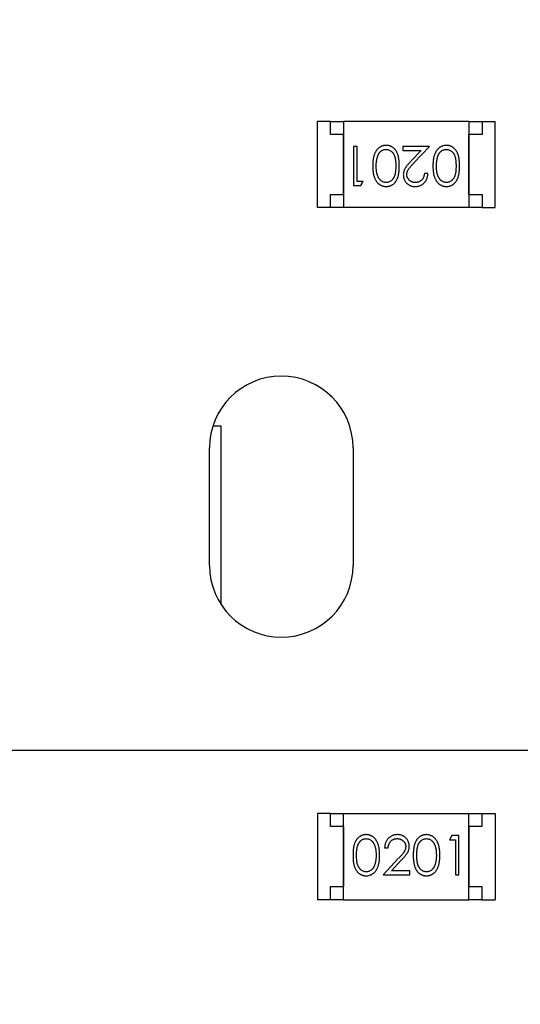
# Model space of a CAD drawing. Header units: millimetres. Extents: x 0 to 297, y 0 to 210.
# Tile 59 of 172: x 104.55 to 106.47, y 136.84 to 140.61. Entities that reach past the tile are written whole.
import ezdxf

# ---------------------------------------------------------------- set-up
doc = ezdxf.new("R2010")
doc.units = ezdxf.units.MM
doc.header["$LTSCALE"] = 16.335
doc.header["$PDMODE"] = 3
doc.header["$PDSIZE"] = 8
doc.layers.get('0').update_dxf_attribs({"linetype": 'CONTINUOUS'})
doc.layers.get('Defpoints').update_dxf_attribs({"linetype": 'CONTINUOUS'})
for name, color, linetype in [('OPEN_CASCADEDXF_CONTINUOUS_LINE', 7, 'CONTINUOUS'), ('PRT0004_DXF_CONTINUOUS_LINE', 7, 'CONTINUOUS'), ('USER_LIBRARYDXF_CONTINUOUS_LINE', 7, 'CONTINUOUS')]:
    doc.layers.add(name, color=color, linetype=linetype)
doc.styles.get("Standard").update_dxf_attribs({"font": '仿宋_GB2312.ttf'})
doc.dimstyles.get("Standard").update_dxf_attribs({"dimtxt": 2.5, "dimasz": 3.5, "dimexe": 1.5, "dimexo": 1, "dimtad": 1, "dimdsep": 46, "dimtxsty": 'Standard', "dimblk": '_FILLED', "dimblk1": '_FILLED', "dimblk2": '_FILLED', "dimcen": 0.09, "dimazin": 2, "dimtol": 1, "dimtp": 0.01, "dimtm": 0.01, "dimtfac": 1, "dimtofl": 0, "dimtmove": 0, "dimatfit": 3, "dimldrblk": '_FILLED', "dimfxl": 1, "dimtolj": 1, "dimarcsym": 0})

# ---------------------------------------------------------------- blocks, each defined once
blk = doc.blocks.new('_FILLED')
at = {"color": 0, "linetype": 'ByBlock'}
blk.add_solid([(0, 0), (-1, 0.1714), (-1, -0.1714)], dxfattribs=at)
blk = doc.blocks.new('*D25')
at = {"color": 0, "lineweight": -2, "transparency": 16777216}
for p, q in [((108.6934, 146.5236), (108.6934, 136.3114)), ((103.1035, 135.7737), (103.1035, 139.3114)), ((104.1035, 137.8114), (107.6934, 137.8114)), ((108.6934, 137.8114), (111.0138, 137.8114))]:
    blk.add_line(p, q, dxfattribs=at)
at = {"layer": 'Defpoints', "color": 0, "transparency": 16777216}
for p in [(108.6934, 147.5236), (108.6934, 137.8114), (103.1035, 134.7737)]:
    blk.add_point(p, dxfattribs=at)
at = {"color": 0, "lineweight": -2, "transparency": 16777216, "rotation": 180}
blk.add_blockref('_FILLED', (103.1035, 137.8114), dxfattribs=at)
at = {"color": 0, "lineweight": -2, "transparency": 16777216}
blk.add_blockref('_FILLED', (108.6934, 137.8114), dxfattribs=at)
at = {"color": 0, "transparency": 16777216, "insert": (113.1388, 137.8114), "char_height": 1, "attachment_point": 5}
blk.add_mtext('\\A1;5.59', dxfattribs=at)
blk = doc.blocks.new('*D33')
at = {"color": 0, "lineweight": -2, "transparency": 16777216}
for p, q in [((111.9274, 148.1086), (110.4942, 147.8493)), ((107.8767, 147.3759), (109.5102, 147.6713)), ((106.8926, 147.1979), (105.9086, 147.0199)), ((104.1035, 134.7737), (120.5975, 134.7737)), ((119.0975, 133.7737), (119.0975, 115.1916)), ((119.0975, 94.3596), (119.0975, 112.9416)), ((109.6934, 93.3596), (120.5975, 93.3596))]:
    blk.add_line(p, q, dxfattribs=at)
at = {"layer": 'Defpoints', "color": 0, "transparency": 16777216}
for p in [(109.5102, 147.6713), (107.8767, 147.3759), (103.1035, 134.7737), (108.6934, 93.3596), (119.0975, 93.3596)]:
    blk.add_point(p, dxfattribs=at)
at = {"color": 0, "lineweight": -2, "transparency": 16777216}
for p, rotation in [((109.5102, 147.6713), 190.2529276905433), ((107.8767, 147.3759), 10.25292769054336), ((119.0975, 134.7737), 90), ((119.0975, 93.3596), 270)]:
    blk.add_blockref('_FILLED', p, dxfattribs=dict(at, rotation=rotation))
at = {"color": 0, "transparency": 16777216, "char_height": 1, "attachment_point": 5}
for s, insert in [('\\A1;4*∅1.66', (115.2667, 148.1086)), ('\\A1;41.41', (119.0975, 114.0666))]:
    blk.add_mtext(s, dxfattribs=dict(at, insert=insert))

msp = doc.modelspace()

# ---------------------------------------------------------------- linework, layer by layer
at = {"layer": 'OPEN_CASCADEDXF_CONTINUOUS_LINE', "color": 7, "linetype": 'Continuous'}
for p, q in [((105.2747, 138.5187), (105.2747, 138.9687)), ((105.8247, 138.9687), (105.8247, 138.5187))]:
    msp.add_line(p, q, dxfattribs=at)
for centre, start, end in [((105.5497, 138.9687), 0, 180), ((105.5497, 138.5187), 180, 0)]:
    msp.add_arc(centre, 0.275, start, end, dxfattribs=at)
at = {"layer": 'PRT0004_DXF_CONTINUOUS_LINE', "color": 7, "linetype": 'Continuous'}
for p, q in [((105.2895, 139.0536), (105.3184, 139.0536)), ((105.3184, 139.0536), (105.3184, 138.3713))]:
    msp.add_line(p, q, dxfattribs=at)
at = {"layer": 'USER_LIBRARYDXF_CONTINUOUS_LINE', "color": 7, "linetype": 'Continuous'}
for p, q in [((105.6885, 139.8887), (105.6885, 140.2187)), ((105.7385, 140.2187), (105.6885, 140.2187)), ((105.7385, 140.1687), (105.7385, 140.2187)), ((105.7385, 140.2187), (105.7885, 140.2187)), ((105.7885, 140.2187), (105.7885, 139.8887)), ((106.2685, 140.2187), (105.7885, 140.2187)), ((106.2685, 140.2187), (106.2685, 139.8887)), ((106.2685, 140.2187), (106.3185, 140.2187)), ((106.3185, 140.2187), (106.3185, 140.1687)), ((106.3185, 140.2187), (106.3685, 140.2187)), ((106.3685, 139.8887), (106.3685, 140.2187)), ((105.7885, 140.1687), (105.7385, 140.1687)), ((105.7885, 139.9387), (105.7885, 140.1687)), ((106.2685, 139.9387), (106.2685, 140.1687)), ((106.3185, 140.1687), (106.2685, 140.1687)), ((105.8267, 140.1234), (105.8267, 139.9734)), ((105.8401, 140.1234), (105.8267, 140.1234)), ((105.8401, 139.9888), (105.8401, 140.1234)), ((106.0151, 140.1234), (106.0151, 140.108)), ((106.1171, 140.1234), (106.0151, 140.1234)), ((106.0589, 140.0613), (106.1171, 140.1234)), ((106.0151, 140.108), (106.085, 140.108)), ((106.085, 140.108), (106.0474, 140.068)), ((106.1113, 140.0196), (106.0978, 140.0196)), ((105.8267, 139.9734), (105.8544, 139.9734)), ((105.8632, 139.9888), (105.8401, 139.9888)), ((105.8544, 139.9734), (105.8632, 139.9888)), ((105.7385, 139.8887), (105.7385, 139.9387)), ((105.7385, 139.9387), (105.7885, 139.9387)), ((106.2685, 139.9387), (106.3185, 139.9387)), ((106.3185, 139.9387), (106.3185, 139.8887)), ((105.7385, 139.8887), (105.6885, 139.8887)), ((105.7885, 139.8887), (105.7385, 139.8887)), ((106.2685, 139.8887), (105.7885, 139.8887)), ((106.3185, 139.8887), (106.2685, 139.8887)), ((106.3185, 139.8887), (106.3685, 139.8887)), ((105.6883, 137.5685), (105.6883, 137.2385)), ((105.7383, 137.5685), (105.6883, 137.5685)), ((105.7383, 137.5185), (105.7383, 137.5685)), ((105.7383, 137.5685), (105.7883, 137.5685)), ((105.7883, 137.2385), (105.7883, 137.5685)), ((105.7883, 137.5685), (106.2683, 137.5685)), ((106.2683, 137.2385), (106.2683, 137.5685)), ((106.2683, 137.5685), (106.3183, 137.5685)), ((106.3183, 137.5685), (106.3183, 137.5185)), ((106.3183, 137.5685), (106.3683, 137.5685)), ((106.3683, 137.5685), (106.3683, 137.2385)), ((105.7883, 137.5185), (105.7383, 137.5185)), ((105.7883, 137.5185), (105.7883, 137.2885)), ((106.2683, 137.5185), (106.2683, 137.2885)), ((106.3183, 137.5185), (106.2683, 137.5185)), ((106.2024, 137.4838), (106.1936, 137.4684)), ((106.2301, 137.4838), (106.2024, 137.4838)), ((106.2301, 137.3338), (106.2301, 137.4838)), ((105.9455, 137.4377), (105.959, 137.4377)), ((106.1936, 137.4684), (106.2167, 137.4684)), ((106.2167, 137.4684), (106.2167, 137.3338)), ((105.9979, 137.3959), (105.9398, 137.3338)), ((105.9719, 137.3492), (106.0094, 137.3893)), ((105.9398, 137.3338), (106.0417, 137.3338)), ((106.0417, 137.3492), (105.9719, 137.3492)), ((106.0417, 137.3338), (106.0417, 137.3492)), ((106.2167, 137.3338), (106.2301, 137.3338)), ((105.7383, 137.2385), (105.7383, 137.2885)), ((105.7383, 137.2885), (105.7883, 137.2885)), ((106.2683, 137.2885), (106.3183, 137.2885)), ((106.3183, 137.2885), (106.3183, 137.2385)), ((105.7383, 137.2385), (105.6883, 137.2385)), ((105.7883, 137.2385), (105.7383, 137.2385)), ((105.7883, 137.2385), (106.2683, 137.2385)), ((106.3183, 137.2385), (106.2683, 137.2385)), ((106.3183, 137.2385), (106.3683, 137.2385))]:
    msp.add_line(p, q, dxfattribs=at)
for points, knots in [([(105.9515, 140.1273), (105.9503, 140.1272), (105.948, 140.1272), (105.9445, 140.1267), (105.941, 140.1261), (105.9377, 140.1252), (105.9344, 140.1239), (105.9312, 140.1225), (105.9281, 140.1208), (105.9251, 140.1188), (105.9222, 140.1165), (105.9195, 140.114), (105.9169, 140.1112), (105.9145, 140.1082), (105.9122, 140.1049), (105.9102, 140.1013), (105.9082, 140.0975), (105.9065, 140.0934), (105.9048, 140.089), (105.9035, 140.0843), (105.9023, 140.0792), (105.9014, 140.0738), (105.9007, 140.0679), (105.9001, 140.0618), (105.8998, 140.0552), (105.8998, 140.0508), (105.8998, 140.0485)], [0, 0, 0, 0, 0.033824, 0.067298, 0.10028, 0.133019, 0.165736, 0.198792, 0.232372, 0.266409, 0.301016, 0.336196, 0.371972, 0.408574, 0.446394, 0.485225, 0.525372, 0.567224, 0.611081, 0.65775, 0.70702, 0.759235, 0.814484, 0.873227, 0.934937, 1, 1, 1, 1]), ([(106.0017, 140.0485), (106.0017, 140.0509), (106.0016, 140.0555), (106.0013, 140.0623), (106.0008, 140.0686), (106.0001, 140.0746), (105.9992, 140.0801), (105.9982, 140.0852), (105.9968, 140.09), (105.9953, 140.0943), (105.9936, 140.0983), (105.9918, 140.102), (105.9898, 140.1055), (105.9876, 140.1087), (105.9853, 140.1117), (105.9828, 140.1144), (105.9802, 140.1168), (105.9774, 140.119), (105.9744, 140.1209), (105.9714, 140.1226), (105.9683, 140.1241), (105.9651, 140.1252), (105.9619, 140.1261), (105.9585, 140.1268), (105.9551, 140.1272), (105.9527, 140.1272), (105.9515, 140.1273)], [0, 0, 0, 0, 0.068113, 0.132564, 0.193427, 0.250218, 0.303569, 0.353576, 0.400235, 0.443586, 0.484619, 0.524292, 0.56238, 0.599049, 0.63494, 0.669782, 0.704009, 0.737842, 0.771098, 0.803896, 0.836415, 0.868639, 0.900715, 0.933378, 0.966213, 1, 1, 1, 1]), ([(106.1823, 140.1273), (106.1811, 140.1272), (106.1787, 140.1272), (106.1752, 140.1267), (106.1718, 140.1261), (106.1684, 140.1252), (106.1652, 140.1239), (106.162, 140.1225), (106.1589, 140.1208), (106.1559, 140.1188), (106.153, 140.1165), (106.1503, 140.114), (106.1477, 140.1112), (106.1453, 140.1082), (106.143, 140.1049), (106.1409, 140.1013), (106.139, 140.0975), (106.1372, 140.0934), (106.1356, 140.089), (106.1343, 140.0843), (106.1331, 140.0792), (106.1321, 140.0738), (106.1315, 140.0679), (106.1309, 140.0618), (106.1306, 140.0552), (106.1306, 140.0508), (106.1305, 140.0485)], [0, 0, 0, 0, 0.033824, 0.067298, 0.10028, 0.133019, 0.165736, 0.198792, 0.232372, 0.266409, 0.301016, 0.336196, 0.371972, 0.408574, 0.446394, 0.485225, 0.525372, 0.567224, 0.611081, 0.65775, 0.70702, 0.759235, 0.814484, 0.873227, 0.934937, 1, 1, 1, 1]), ([(106.2325, 140.0485), (106.2324, 140.0509), (106.2324, 140.0555), (106.2321, 140.0623), (106.2316, 140.0686), (106.2309, 140.0746), (106.23, 140.0801), (106.2289, 140.0852), (106.2276, 140.09), (106.2261, 140.0943), (106.2244, 140.0983), (106.2225, 140.102), (106.2205, 140.1055), (106.2184, 140.1087), (106.2161, 140.1117), (106.2136, 140.1144), (106.2109, 140.1168), (106.2081, 140.119), (106.2052, 140.1209), (106.2022, 140.1226), (106.1991, 140.1241), (106.1959, 140.1252), (106.1926, 140.1261), (106.1893, 140.1268), (106.1858, 140.1272), (106.1835, 140.1272), (106.1823, 140.1273)], [0, 0, 0, 0, 0.068113, 0.132564, 0.193427, 0.250218, 0.303569, 0.353576, 0.400235, 0.443586, 0.484619, 0.524292, 0.56238, 0.599049, 0.63494, 0.669782, 0.704009, 0.737842, 0.771098, 0.803896, 0.836415, 0.868639, 0.900715, 0.933378, 0.966213, 1, 1, 1, 1]), ([(105.9132, 140.0484), (105.9132, 140.0502), (105.9133, 140.0538), (105.9135, 140.059), (105.914, 140.064), (105.9146, 140.0688), (105.9154, 140.0734), (105.9164, 140.0778), (105.9175, 140.0821), (105.9185, 140.0848), (105.9189, 140.0861)], [0, 0, 0, 0, 0.141157, 0.277773, 0.409244, 0.535676, 0.657497, 0.775458, 0.889412, 1, 1, 1, 1]), ([(105.9189, 140.0861), (105.9193, 140.0872), (105.9201, 140.0892), (105.9214, 140.0921), (105.9228, 140.0949), (105.9244, 140.0974), (105.9262, 140.0997), (105.928, 140.1018), (105.9301, 140.1038), (105.9329, 140.106), (105.9366, 140.1084), (105.9413, 140.1103), (105.9461, 140.1117), (105.9494, 140.1118), (105.9511, 140.1119)], [0, 0, 0, 0, 0.075949, 0.148549, 0.218996, 0.286119, 0.351826, 0.416074, 0.478265, 0.540325, 0.660405, 0.774606, 0.887187, 1, 1, 1, 1]), ([(105.9511, 140.1119), (105.9527, 140.1118), (105.956, 140.1116), (105.9609, 140.1103), (105.9657, 140.1082), (105.9694, 140.1059), (105.9723, 140.1036), (105.9743, 140.1016), (105.9762, 140.0995), (105.978, 140.0972), (105.9796, 140.0947), (105.9811, 140.092), (105.9824, 140.0891), (105.9837, 140.0859), (105.9848, 140.0825), (105.9857, 140.0788), (105.9865, 140.0746), (105.9871, 140.0701), (105.9876, 140.0652), (105.988, 140.06), (105.9882, 140.0543), (105.9882, 140.0504), (105.9882, 140.0484)], [0, 0, 0, 0, 0.060034, 0.120278, 0.182348, 0.247919, 0.281641, 0.315701, 0.350322, 0.385703, 0.421819, 0.459196, 0.497866, 0.538301, 0.58121, 0.628183, 0.679403, 0.734699, 0.794074, 0.858416, 0.927049, 1, 1, 1, 1]), ([(106.144, 140.0484), (106.144, 140.0502), (106.144, 140.0538), (106.1443, 140.059), (106.1448, 140.064), (106.1454, 140.0688), (106.1462, 140.0734), (106.1471, 140.0778), (106.1483, 140.0821), (106.1492, 140.0848), (106.1497, 140.0861)], [0, 0, 0, 0, 0.141157, 0.277773, 0.409244, 0.535676, 0.657497, 0.775458, 0.889412, 1, 1, 1, 1]), ([(106.1497, 140.0861), (106.1501, 140.0872), (106.1508, 140.0892), (106.1522, 140.0921), (106.1536, 140.0949), (106.1552, 140.0974), (106.157, 140.0997), (106.1588, 140.1018), (106.1608, 140.1038), (106.1636, 140.106), (106.1673, 140.1084), (106.172, 140.1103), (106.1769, 140.1117), (106.1802, 140.1118), (106.1819, 140.1119)], [0, 0, 0, 0, 0.075949, 0.148549, 0.218996, 0.286119, 0.351826, 0.416074, 0.478265, 0.540325, 0.660405, 0.774606, 0.887187, 1, 1, 1, 1]), ([(106.1819, 140.1119), (106.1835, 140.1118), (106.1868, 140.1116), (106.1917, 140.1103), (106.1964, 140.1082), (106.2002, 140.1059), (106.203, 140.1036), (106.2051, 140.1016), (106.207, 140.0995), (106.2088, 140.0972), (106.2104, 140.0947), (106.2119, 140.092), (106.2132, 140.0891), (106.2145, 140.0859), (106.2156, 140.0825), (106.2165, 140.0788), (106.2172, 140.0746), (106.2179, 140.0701), (106.2184, 140.0652), (106.2187, 140.06), (106.219, 140.0543), (106.219, 140.0504), (106.219, 140.0484)], [0, 0, 0, 0, 0.060034, 0.120278, 0.182348, 0.247919, 0.281641, 0.315701, 0.350322, 0.385703, 0.421819, 0.459196, 0.497866, 0.538301, 0.58121, 0.628183, 0.679403, 0.734699, 0.794074, 0.858416, 0.927049, 1, 1, 1, 1]), ([(105.8998, 140.0485), (105.8998, 140.0462), (105.8998, 140.0417), (105.9001, 140.0351), (105.9007, 140.0289), (105.9014, 140.0231), (105.9024, 140.0176), (105.9035, 140.0125), (105.905, 140.0077), (105.9065, 140.0033), (105.9084, 139.9992), (105.9103, 139.9954), (105.9124, 139.9918), (105.9146, 139.9885), (105.9171, 139.9855), (105.9196, 139.9827), (105.9223, 139.9802), (105.9252, 139.978), (105.9282, 139.976), (105.9313, 139.9743), (105.9344, 139.9728), (105.9377, 139.9716), (105.941, 139.9707), (105.9445, 139.97), (105.948, 139.9696), (105.9503, 139.9696), (105.9515, 139.9696)], [0, 0, 0, 0, 0.065278, 0.127205, 0.186168, 0.241675, 0.294115, 0.343609, 0.390387, 0.434463, 0.476646, 0.517002, 0.555936, 0.593716, 0.630057, 0.665601, 0.700745, 0.734917, 0.768681, 0.802087, 0.834849, 0.867433, 0.900138, 0.932806, 0.966212, 1, 1, 1, 1]), ([(105.9511, 139.9849), (105.9494, 139.985), (105.9462, 139.9852), (105.9413, 139.9864), (105.9366, 139.9886), (105.9329, 139.9909), (105.93, 139.9932), (105.928, 139.9952), (105.926, 139.9974), (105.9242, 139.9999), (105.9225, 140.0026), (105.921, 140.0056), (105.9195, 140.0088), (105.9182, 140.0122), (105.9171, 140.0159), (105.916, 140.0198), (105.9152, 140.0239), (105.9144, 140.0283), (105.9139, 140.033), (105.9135, 140.0379), (105.9133, 140.0431), (105.9132, 140.0466), (105.9132, 140.0484)], [0, 0, 0, 0, 0.059689, 0.119507, 0.181075, 0.246162, 0.279894, 0.314468, 0.350403, 0.387474, 0.426147, 0.466624, 0.508745, 0.553328, 0.600058, 0.649177, 0.700552, 0.754894, 0.811825, 0.871514, 0.934319, 1, 1, 1, 1]), ([(105.9882, 140.0484), (105.9882, 140.0464), (105.9882, 140.0425), (105.9879, 140.0368), (105.9876, 140.0315), (105.9871, 140.0266), (105.9865, 140.0221), (105.9857, 140.018), (105.9848, 140.0142), (105.9837, 140.0108), (105.9824, 140.0077), (105.9811, 140.0048), (105.9796, 140.0021), (105.9779, 139.9996), (105.9762, 139.9973), (105.9743, 139.9951), (105.9723, 139.9932), (105.9694, 139.9909), (105.9657, 139.9886), (105.961, 139.9864), (105.9561, 139.9852), (105.9527, 139.985), (105.9511, 139.9849)], [0, 0, 0, 0, 0.073302, 0.142286, 0.206253, 0.266017, 0.321612, 0.372532, 0.419497, 0.462398, 0.502825, 0.541489, 0.579034, 0.615143, 0.650298, 0.684912, 0.718701, 0.752189, 0.817245, 0.879117, 0.939613, 1, 1, 1, 1]), ([(105.9515, 139.9696), (105.9527, 139.9696), (105.9551, 139.9696), (105.9585, 139.97), (105.9619, 139.9707), (105.9652, 139.9716), (105.9684, 139.9728), (105.9715, 139.9743), (105.9745, 139.976), (105.9775, 139.9779), (105.9803, 139.9801), (105.983, 139.9826), (105.9854, 139.9853), (105.9878, 139.9883), (105.9899, 139.9915), (105.9919, 139.9949), (105.9938, 139.9986), (105.9954, 140.0026), (105.9969, 140.0069), (105.9982, 140.0116), (105.9993, 140.0167), (106.0001, 140.0222), (106.0008, 140.0282), (106.0013, 140.0346), (106.0016, 140.0414), (106.0017, 140.0461), (106.0017, 140.0485)], [0, 0, 0, 0, 0.033742, 0.066533, 0.099153, 0.13154, 0.164087, 0.196563, 0.229707, 0.263315, 0.297504, 0.331686, 0.366482, 0.4021, 0.438958, 0.476748, 0.515985, 0.556589, 0.599519, 0.645765, 0.695487, 0.748721, 0.805687, 0.866754, 0.931405, 1, 1, 1, 1]), ([(106.0474, 140.068), (106.046, 140.0664), (106.0432, 140.0635), (106.0393, 140.0591), (106.0357, 140.055), (106.0325, 140.0511), (106.0297, 140.0475), (106.0272, 140.0441), (106.0251, 140.0409), (106.0228, 140.0371), (106.0204, 140.0324), (106.0185, 140.0265), (106.0173, 140.0204), (106.0171, 140.0162), (106.0171, 140.0142)], [0, 0, 0, 0, 0.09953, 0.192079, 0.277712, 0.357454, 0.429648, 0.495771, 0.555538, 0.608657, 0.707578, 0.804328, 0.901298, 1, 1, 1, 1]), ([(106.0305, 140.0154), (106.0306, 140.017), (106.0307, 140.0202), (106.0318, 140.025), (106.0335, 140.0297), (106.0354, 140.0335), (106.0375, 140.0366), (106.0394, 140.0393), (106.0417, 140.0422), (106.0444, 140.0455), (106.0475, 140.049), (106.0509, 140.0529), (106.0548, 140.057), (106.0575, 140.0598), (106.0589, 140.0613)], [0, 0, 0, 0, 0.088014, 0.174976, 0.2638, 0.355443, 0.406413, 0.465519, 0.533076, 0.609353, 0.693899, 0.787171, 0.889197, 1, 1, 1, 1]), ([(106.1305, 140.0485), (106.1306, 140.0462), (106.1306, 140.0417), (106.1309, 140.0351), (106.1314, 140.0289), (106.1322, 140.0231), (106.1331, 140.0176), (106.1343, 140.0125), (106.1357, 140.0077), (106.1373, 140.0033), (106.1391, 139.9992), (106.141, 139.9954), (106.1432, 139.9918), (106.1454, 139.9885), (106.1478, 139.9855), (106.1504, 139.9827), (106.1531, 139.9802), (106.156, 139.978), (106.159, 139.976), (106.162, 139.9743), (106.1652, 139.9728), (106.1685, 139.9716), (106.1718, 139.9707), (106.1752, 139.97), (106.1787, 139.9696), (106.1811, 139.9696), (106.1823, 139.9696)], [0, 0, 0, 0, 0.065278, 0.127205, 0.186168, 0.241675, 0.294115, 0.343609, 0.390387, 0.434463, 0.476646, 0.517002, 0.555936, 0.593716, 0.630057, 0.665601, 0.700745, 0.734917, 0.768681, 0.802087, 0.834849, 0.867433, 0.900138, 0.932806, 0.966212, 1, 1, 1, 1]), ([(106.1819, 139.9849), (106.1802, 139.985), (106.1769, 139.9852), (106.1721, 139.9864), (106.1674, 139.9886), (106.1637, 139.9909), (106.1608, 139.9932), (106.1588, 139.9952), (106.1568, 139.9974), (106.155, 139.9999), (106.1533, 140.0026), (106.1518, 140.0056), (106.1503, 140.0088), (106.149, 140.0122), (106.1478, 140.0159), (106.1468, 140.0198), (106.1459, 140.0239), (106.1452, 140.0283), (106.1447, 140.033), (106.1442, 140.0379), (106.1441, 140.0431), (106.144, 140.0466), (106.144, 140.0484)], [0, 0, 0, 0, 0.059689, 0.119507, 0.181075, 0.246162, 0.279894, 0.314468, 0.350403, 0.387474, 0.426147, 0.466624, 0.508745, 0.553328, 0.600058, 0.649177, 0.700552, 0.754894, 0.811825, 0.871514, 0.934319, 1, 1, 1, 1]), ([(106.219, 140.0484), (106.219, 140.0464), (106.219, 140.0425), (106.2187, 140.0368), (106.2184, 140.0315), (106.2179, 140.0266), (106.2173, 140.0221), (106.2164, 140.018), (106.2155, 140.0142), (106.2144, 140.0108), (106.2132, 140.0077), (106.2118, 140.0048), (106.2103, 140.0021), (106.2087, 139.9996), (106.207, 139.9973), (106.2051, 139.9951), (106.203, 139.9932), (106.2002, 139.9909), (106.1964, 139.9886), (106.1917, 139.9864), (106.1868, 139.9852), (106.1835, 139.985), (106.1819, 139.9849)], [0, 0, 0, 0, 0.073302, 0.142286, 0.206253, 0.266017, 0.321612, 0.372532, 0.419497, 0.462398, 0.502825, 0.541489, 0.579034, 0.615143, 0.650298, 0.684912, 0.718701, 0.752189, 0.817245, 0.879117, 0.939613, 1, 1, 1, 1]), ([(106.1823, 139.9696), (106.1835, 139.9696), (106.1858, 139.9696), (106.1893, 139.97), (106.1926, 139.9707), (106.1959, 139.9716), (106.1992, 139.9728), (106.2023, 139.9743), (106.2053, 139.976), (106.2083, 139.9779), (106.2111, 139.9801), (106.2137, 139.9826), (106.2162, 139.9853), (106.2185, 139.9883), (106.2207, 139.9915), (106.2227, 139.9949), (106.2245, 139.9986), (106.2262, 140.0026), (106.2277, 140.0069), (106.229, 140.0116), (106.2301, 140.0167), (106.2309, 140.0222), (106.2316, 140.0282), (106.2321, 140.0346), (106.2324, 140.0414), (106.2324, 140.0461), (106.2325, 140.0485)], [0, 0, 0, 0, 0.033742, 0.066533, 0.099153, 0.13154, 0.164087, 0.196563, 0.229707, 0.263315, 0.297504, 0.331686, 0.366482, 0.4021, 0.438958, 0.476748, 0.515985, 0.556589, 0.599519, 0.645765, 0.695487, 0.748721, 0.805687, 0.866754, 0.931405, 1, 1, 1, 1]), ([(106.0171, 140.0142), (106.0171, 140.0127), (106.0172, 140.0098), (106.0178, 140.0054), (106.0188, 140.0013), (106.0201, 139.9973), (106.0219, 139.9934), (106.0241, 139.9897), (106.0266, 139.9862), (106.0296, 139.9828), (106.0328, 139.9797), (106.0363, 139.977), (106.0401, 139.9747), (106.044, 139.9728), (106.0483, 139.9713), (106.0528, 139.9703), (106.0575, 139.9697), (106.0607, 139.9696), (106.0624, 139.9696)], [0, 0, 0, 0, 0.06271, 0.123347, 0.183401, 0.242828, 0.302097, 0.36242, 0.423725, 0.487032, 0.550491, 0.612709, 0.674265, 0.73617, 0.799211, 0.863483, 0.930525, 1, 1, 1, 1]), ([(106.0631, 139.9849), (106.062, 139.985), (106.0597, 139.985), (106.0565, 139.9855), (106.0534, 139.9862), (106.0505, 139.9871), (106.0476, 139.9884), (106.0449, 139.99), (106.0424, 139.9918), (106.0399, 139.9939), (106.0377, 139.9962), (106.0358, 139.9986), (106.0342, 140.0011), (106.0328, 140.0037), (106.0318, 140.0065), (106.0311, 140.0094), (106.0306, 140.0123), (106.0306, 140.0143), (106.0305, 140.0154)], [0, 0, 0, 0, 0.068027, 0.133505, 0.19695, 0.26027, 0.322741, 0.384982, 0.448465, 0.513424, 0.578224, 0.640011, 0.700094, 0.760067, 0.819012, 0.877878, 0.938035, 1, 1, 1, 1]), ([(106.0624, 139.9696), (106.0641, 139.9696), (106.0674, 139.9697), (106.0722, 139.9703), (106.0768, 139.9715), (106.0812, 139.973), (106.0854, 139.975), (106.0895, 139.9774), (106.0933, 139.9803), (106.0968, 139.9836), (106.1001, 139.9872), (106.103, 139.9911), (106.1054, 139.9952), (106.1074, 139.9996), (106.1091, 140.0043), (106.1102, 140.0092), (106.111, 140.0143), (106.1112, 140.0178), (106.1113, 140.0196)], [0, 0, 0, 0, 0.06445, 0.126725, 0.187421, 0.247417, 0.306749, 0.366595, 0.427749, 0.490235, 0.553031, 0.614805, 0.676505, 0.738096, 0.801021, 0.864897, 0.931209, 1, 1, 1, 1]), ([(106.0978, 140.0196), (106.0977, 140.0182), (106.0975, 140.0156), (106.0967, 140.0118), (106.0958, 140.0083), (106.0945, 140.005), (106.093, 140.0019), (106.0913, 139.999), (106.0893, 139.9964), (106.087, 139.994), (106.0846, 139.9919), (106.082, 139.99), (106.0792, 139.9884), (106.0762, 139.9872), (106.0732, 139.9862), (106.0699, 139.9855), (106.0666, 139.985), (106.0642, 139.985), (106.0631, 139.9849)], [0, 0, 0, 0, 0.073648, 0.143686, 0.210962, 0.275557, 0.338064, 0.399311, 0.4594, 0.51934, 0.579024, 0.637809, 0.695959, 0.754122, 0.813113, 0.873453, 0.935561, 1, 1, 1, 1]), ([(105.8745, 137.4877), (105.8733, 137.4877), (105.871, 137.4876), (105.8676, 137.4872), (105.8642, 137.4866), (105.8609, 137.4856), (105.8577, 137.4844), (105.8546, 137.483), (105.8515, 137.4813), (105.8486, 137.4793), (105.8458, 137.4771), (105.8431, 137.4747), (105.8406, 137.4719), (105.8383, 137.469), (105.8362, 137.4658), (105.8341, 137.4623), (105.8323, 137.4586), (105.8306, 137.4547), (105.8292, 137.4503), (105.8279, 137.4456), (105.8268, 137.4405), (105.8259, 137.435), (105.8252, 137.429), (105.8247, 137.4226), (105.8244, 137.4158), (105.8244, 137.4112), (105.8244, 137.4088)], [0, 0, 0, 0, 0.033742, 0.066533, 0.099153, 0.13154, 0.164087, 0.196563, 0.229707, 0.263315, 0.297504, 0.331686, 0.366482, 0.4021, 0.438958, 0.476748, 0.515985, 0.556589, 0.599519, 0.645765, 0.695487, 0.748721, 0.805687, 0.866754, 0.931405, 1, 1, 1, 1]), ([(105.9263, 137.4088), (105.9263, 137.4111), (105.9262, 137.4156), (105.9259, 137.4221), (105.9254, 137.4283), (105.9247, 137.4342), (105.9237, 137.4397), (105.9225, 137.4448), (105.9211, 137.4495), (105.9195, 137.4539), (105.9177, 137.458), (105.9158, 137.4619), (105.9137, 137.4654), (105.9114, 137.4687), (105.909, 137.4718), (105.9065, 137.4745), (105.9037, 137.4771), (105.9009, 137.4793), (105.8979, 137.4813), (105.8948, 137.483), (105.8916, 137.4844), (105.8884, 137.4856), (105.885, 137.4865), (105.8816, 137.4872), (105.8781, 137.4876), (105.8757, 137.4877), (105.8745, 137.4877)], [0, 0, 0, 0, 0.065278, 0.127205, 0.186168, 0.241675, 0.294115, 0.343609, 0.390387, 0.434463, 0.476646, 0.517002, 0.555936, 0.593716, 0.630057, 0.665601, 0.700745, 0.734917, 0.768681, 0.802087, 0.834849, 0.867433, 0.900138, 0.932806, 0.966212, 1, 1, 1, 1]), ([(105.9945, 137.4877), (105.9928, 137.4876), (105.9895, 137.4876), (105.9847, 137.4869), (105.98, 137.4858), (105.9756, 137.4842), (105.9714, 137.4822), (105.9674, 137.4798), (105.9635, 137.477), (105.96, 137.4737), (105.9567, 137.47), (105.9538, 137.4661), (105.9514, 137.462), (105.9494, 137.4576), (105.9478, 137.453), (105.9466, 137.4481), (105.9458, 137.443), (105.9456, 137.4395), (105.9455, 137.4377)], [0, 0, 0, 0, 0.06445, 0.126725, 0.187421, 0.247417, 0.306749, 0.366595, 0.427749, 0.490235, 0.553031, 0.614805, 0.676505, 0.738096, 0.801021, 0.864897, 0.931209, 1, 1, 1, 1]), ([(106.0398, 137.4431), (106.0397, 137.4446), (106.0396, 137.4475), (106.0391, 137.4518), (106.0381, 137.4559), (106.0367, 137.46), (106.0349, 137.4638), (106.0327, 137.4675), (106.0302, 137.4711), (106.0273, 137.4744), (106.0241, 137.4776), (106.0205, 137.4802), (106.0168, 137.4825), (106.0128, 137.4845), (106.0085, 137.4859), (106.004, 137.4869), (105.9993, 137.4876), (105.9961, 137.4876), (105.9945, 137.4877)], [0, 0, 0, 0, 0.06271, 0.123347, 0.183401, 0.242828, 0.302097, 0.36242, 0.423725, 0.487032, 0.550491, 0.612709, 0.674265, 0.73617, 0.799211, 0.863483, 0.930525, 1, 1, 1, 1]), ([(106.1053, 137.4877), (106.1041, 137.4877), (106.1018, 137.4876), (106.0983, 137.4872), (106.095, 137.4866), (106.0917, 137.4856), (106.0885, 137.4844), (106.0853, 137.483), (106.0823, 137.4813), (106.0794, 137.4793), (106.0765, 137.4771), (106.0739, 137.4747), (106.0714, 137.4719), (106.0691, 137.469), (106.0669, 137.4658), (106.0649, 137.4623), (106.0631, 137.4586), (106.0614, 137.4547), (106.0599, 137.4503), (106.0587, 137.4456), (106.0575, 137.4405), (106.0567, 137.435), (106.056, 137.429), (106.0555, 137.4226), (106.0552, 137.4158), (106.0552, 137.4112), (106.0551, 137.4088)], [0, 0, 0, 0, 0.033742, 0.066533, 0.099153, 0.13154, 0.164087, 0.196563, 0.229707, 0.263315, 0.297504, 0.331686, 0.366482, 0.4021, 0.438958, 0.476748, 0.515985, 0.556589, 0.599519, 0.645765, 0.695487, 0.748721, 0.805687, 0.866754, 0.931405, 1, 1, 1, 1]), ([(106.1571, 137.4088), (106.157, 137.4111), (106.157, 137.4156), (106.1567, 137.4221), (106.1562, 137.4283), (106.1554, 137.4342), (106.1545, 137.4397), (106.1533, 137.4448), (106.1519, 137.4495), (106.1503, 137.4539), (106.1485, 137.458), (106.1466, 137.4619), (106.1444, 137.4654), (106.1422, 137.4687), (106.1398, 137.4718), (106.1372, 137.4745), (106.1345, 137.4771), (106.1316, 137.4793), (106.1287, 137.4813), (106.1256, 137.483), (106.1224, 137.4844), (106.1191, 137.4856), (106.1158, 137.4865), (106.1124, 137.4872), (106.1089, 137.4876), (106.1065, 137.4877), (106.1053, 137.4877)], [0, 0, 0, 0, 0.065278, 0.127205, 0.186168, 0.241675, 0.294115, 0.343609, 0.390387, 0.434463, 0.476646, 0.517002, 0.555936, 0.593716, 0.630057, 0.665601, 0.700745, 0.734917, 0.768681, 0.802087, 0.834849, 0.867433, 0.900138, 0.932806, 0.966212, 1, 1, 1, 1]), ([(105.8378, 137.4088), (105.8378, 137.4108), (105.8379, 137.4147), (105.8381, 137.4204), (105.8385, 137.4257), (105.839, 137.4306), (105.8396, 137.4351), (105.8404, 137.4393), (105.8413, 137.443), (105.8424, 137.4464), (105.8437, 137.4495), (105.845, 137.4524), (105.8465, 137.4551), (105.8481, 137.4576), (105.8499, 137.46), (105.8518, 137.4621), (105.8538, 137.4641), (105.8567, 137.4663), (105.8604, 137.4687), (105.8651, 137.4708), (105.87, 137.472), (105.8733, 137.4722), (105.875, 137.4723)], [0, 0, 0, 0, 0.073302, 0.142286, 0.206253, 0.266017, 0.321612, 0.372532, 0.419497, 0.462398, 0.502825, 0.541489, 0.579034, 0.615143, 0.650298, 0.684912, 0.718701, 0.752189, 0.817245, 0.879117, 0.939613, 1, 1, 1, 1]), ([(105.875, 137.4723), (105.8766, 137.4722), (105.8799, 137.472), (105.8848, 137.4708), (105.8894, 137.4686), (105.8932, 137.4663), (105.896, 137.464), (105.8981, 137.462), (105.9, 137.4598), (105.9018, 137.4573), (105.9035, 137.4546), (105.9051, 137.4516), (105.9065, 137.4485), (105.9079, 137.4451), (105.909, 137.4414), (105.9101, 137.4375), (105.9109, 137.4333), (105.9116, 137.4289), (105.9121, 137.4242), (105.9126, 137.4193), (105.9128, 137.4142), (105.9128, 137.4106), (105.9128, 137.4088)], [0, 0, 0, 0, 0.059689, 0.119507, 0.181075, 0.246162, 0.279894, 0.314468, 0.350403, 0.387474, 0.426147, 0.466624, 0.508745, 0.553328, 0.600058, 0.649177, 0.700552, 0.754894, 0.811825, 0.871514, 0.934319, 1, 1, 1, 1]), ([(105.959, 137.4377), (105.9591, 137.439), (105.9594, 137.4416), (105.9601, 137.4454), (105.9611, 137.4489), (105.9623, 137.4523), (105.9638, 137.4553), (105.9655, 137.4582), (105.9675, 137.4608), (105.9698, 137.4632), (105.9723, 137.4653), (105.9749, 137.4672), (105.9777, 137.4688), (105.9806, 137.4701), (105.9837, 137.471), (105.9869, 137.4718), (105.9903, 137.4722), (105.9926, 137.4723), (105.9938, 137.4723)], [0, 0, 0, 0, 0.073648, 0.143686, 0.210962, 0.275557, 0.338064, 0.399311, 0.4594, 0.51934, 0.579024, 0.637809, 0.695959, 0.754122, 0.813113, 0.873453, 0.935561, 1, 1, 1, 1]), ([(105.9938, 137.4723), (105.9949, 137.4723), (105.9971, 137.4722), (106.0003, 137.4718), (106.0034, 137.4711), (106.0064, 137.4701), (106.0092, 137.4688), (106.0119, 137.4673), (106.0145, 137.4654), (106.0169, 137.4633), (106.0191, 137.4611), (106.021, 137.4586), (106.0227, 137.4561), (106.024, 137.4535), (106.025, 137.4507), (106.0257, 137.4479), (106.0262, 137.4449), (106.0263, 137.4429), (106.0263, 137.4419)], [0, 0, 0, 0, 0.068027, 0.133505, 0.19695, 0.26027, 0.322741, 0.384982, 0.448465, 0.513424, 0.578224, 0.640011, 0.700094, 0.760067, 0.819012, 0.877878, 0.938035, 1, 1, 1, 1]), ([(106.0263, 137.4419), (106.0262, 137.4403), (106.0261, 137.437), (106.0251, 137.4322), (106.0234, 137.4276), (106.0214, 137.4238), (106.0194, 137.4207), (106.0175, 137.418), (106.0151, 137.415), (106.0125, 137.4118), (106.0094, 137.4082), (106.0059, 137.4044), (106.0021, 137.4002), (105.9994, 137.3974), (105.9979, 137.3959)], [0, 0, 0, 0, 0.088014, 0.174976, 0.2638, 0.355443, 0.406413, 0.465519, 0.533076, 0.609353, 0.693899, 0.787171, 0.889197, 1, 1, 1, 1]), ([(106.0094, 137.3893), (106.0109, 137.3908), (106.0136, 137.3938), (106.0176, 137.3981), (106.0211, 137.4023), (106.0243, 137.4061), (106.0272, 137.4098), (106.0296, 137.4131), (106.0317, 137.4163), (106.0341, 137.4201), (106.0364, 137.4249), (106.0383, 137.4308), (106.0395, 137.4368), (106.0397, 137.441), (106.0398, 137.4431)], [0, 0, 0, 0, 0.09953, 0.192079, 0.277712, 0.357454, 0.429648, 0.495771, 0.555538, 0.608657, 0.707578, 0.804328, 0.901298, 1, 1, 1, 1]), ([(106.0686, 137.4088), (106.0686, 137.4108), (106.0686, 137.4147), (106.0689, 137.4204), (106.0692, 137.4257), (106.0698, 137.4306), (106.0703, 137.4351), (106.0712, 137.4393), (106.0721, 137.443), (106.0732, 137.4464), (106.0744, 137.4495), (106.0758, 137.4524), (106.0773, 137.4551), (106.0789, 137.4576), (106.0806, 137.46), (106.0825, 137.4621), (106.0846, 137.4641), (106.0874, 137.4663), (106.0912, 137.4687), (106.0959, 137.4708), (106.1008, 137.472), (106.1041, 137.4722), (106.1058, 137.4723)], [0, 0, 0, 0, 0.073302, 0.142286, 0.206253, 0.266017, 0.321612, 0.372532, 0.419497, 0.462398, 0.502825, 0.541489, 0.579034, 0.615143, 0.650298, 0.684912, 0.718701, 0.752189, 0.817245, 0.879117, 0.939613, 1, 1, 1, 1]), ([(106.1058, 137.4723), (106.1074, 137.4722), (106.1107, 137.472), (106.1155, 137.4708), (106.1202, 137.4686), (106.1239, 137.4663), (106.1268, 137.464), (106.1288, 137.462), (106.1308, 137.4598), (106.1326, 137.4573), (106.1343, 137.4546), (106.1358, 137.4516), (106.1373, 137.4485), (106.1386, 137.4451), (106.1398, 137.4414), (106.1409, 137.4375), (106.1417, 137.4333), (106.1424, 137.4289), (106.1429, 137.4242), (106.1434, 137.4193), (106.1435, 137.4142), (106.1436, 137.4106), (106.1436, 137.4088)], [0, 0, 0, 0, 0.059689, 0.119507, 0.181075, 0.246162, 0.279894, 0.314468, 0.350403, 0.387474, 0.426147, 0.466624, 0.508745, 0.553328, 0.600058, 0.649177, 0.700552, 0.754894, 0.811825, 0.871514, 0.934319, 1, 1, 1, 1]), ([(105.8244, 137.4088), (105.8244, 137.4064), (105.8244, 137.4017), (105.8247, 137.395), (105.8252, 137.3886), (105.8259, 137.3827), (105.8268, 137.3771), (105.8279, 137.372), (105.8292, 137.3673), (105.8307, 137.3629), (105.8324, 137.3589), (105.8343, 137.3552), (105.8363, 137.3517), (105.8385, 137.3485), (105.8408, 137.3456), (105.8433, 137.3428), (105.8459, 137.3404), (105.8487, 137.3382), (105.8516, 137.3363), (105.8546, 137.3346), (105.8577, 137.3331), (105.8609, 137.332), (105.8642, 137.3311), (105.8676, 137.3304), (105.871, 137.33), (105.8733, 137.33), (105.8745, 137.33)], [0, 0, 0, 0, 0.068113, 0.132564, 0.193427, 0.250218, 0.303569, 0.353576, 0.400235, 0.443586, 0.484619, 0.524292, 0.56238, 0.599049, 0.63494, 0.669782, 0.704009, 0.737842, 0.771098, 0.803896, 0.836415, 0.868639, 0.900715, 0.933378, 0.966213, 1, 1, 1, 1]), ([(105.875, 137.3454), (105.8733, 137.3454), (105.87, 137.3456), (105.8652, 137.3469), (105.8604, 137.349), (105.8566, 137.3514), (105.8538, 137.3537), (105.8517, 137.3556), (105.8499, 137.3577), (105.8481, 137.3601), (105.8464, 137.3626), (105.845, 137.3653), (105.8436, 137.3682), (105.8424, 137.3713), (105.8413, 137.3747), (105.8404, 137.3785), (105.8396, 137.3826), (105.8389, 137.3871), (105.8385, 137.392), (105.8381, 137.3973), (105.8379, 137.4029), (105.8378, 137.4068), (105.8378, 137.4088)], [0, 0, 0, 0, 0.060034, 0.120278, 0.182348, 0.247919, 0.281641, 0.315701, 0.350322, 0.385703, 0.421819, 0.459196, 0.497866, 0.538301, 0.58121, 0.628183, 0.679403, 0.734699, 0.794074, 0.858416, 0.927049, 1, 1, 1, 1]), ([(105.8745, 137.33), (105.8757, 137.33), (105.8781, 137.33), (105.8816, 137.3305), (105.8851, 137.3311), (105.8884, 137.3321), (105.8917, 137.3333), (105.8949, 137.3347), (105.8979, 137.3365), (105.901, 137.3385), (105.9038, 137.3407), (105.9066, 137.3432), (105.9092, 137.346), (105.9116, 137.3491), (105.9138, 137.3524), (105.9159, 137.3559), (105.9178, 137.3597), (105.9196, 137.3638), (105.9212, 137.3682), (105.9225, 137.3729), (105.9237, 137.378), (105.9247, 137.3835), (105.9254, 137.3893), (105.9259, 137.3955), (105.9262, 137.402), (105.9263, 137.4065), (105.9263, 137.4088)], [0, 0, 0, 0, 0.033824, 0.067298, 0.10028, 0.133019, 0.165736, 0.198792, 0.232372, 0.266409, 0.301016, 0.336196, 0.371972, 0.408574, 0.446394, 0.485225, 0.525372, 0.567224, 0.611081, 0.65775, 0.70702, 0.759235, 0.814484, 0.873227, 0.934937, 1, 1, 1, 1]), ([(105.9128, 137.4088), (105.9128, 137.407), (105.9128, 137.4035), (105.9125, 137.3983), (105.9121, 137.3932), (105.9115, 137.3884), (105.9106, 137.3838), (105.9097, 137.3794), (105.9085, 137.3752), (105.9076, 137.3725), (105.9072, 137.3711)], [0, 0, 0, 0, 0.141157, 0.277773, 0.409244, 0.535676, 0.657497, 0.775458, 0.889412, 1, 1, 1, 1]), ([(106.0551, 137.4088), (106.0552, 137.4064), (106.0552, 137.4017), (106.0555, 137.395), (106.056, 137.3886), (106.0567, 137.3827), (106.0576, 137.3771), (106.0587, 137.372), (106.06, 137.3673), (106.0615, 137.3629), (106.0632, 137.3589), (106.0651, 137.3552), (106.0671, 137.3517), (106.0693, 137.3485), (106.0716, 137.3456), (106.074, 137.3428), (106.0767, 137.3404), (106.0795, 137.3382), (106.0824, 137.3363), (106.0854, 137.3346), (106.0885, 137.3331), (106.0917, 137.332), (106.095, 137.3311), (106.0983, 137.3304), (106.1018, 137.33), (106.1041, 137.33), (106.1053, 137.33)], [0, 0, 0, 0, 0.068113, 0.132564, 0.193427, 0.250218, 0.303569, 0.353576, 0.400235, 0.443586, 0.484619, 0.524292, 0.56238, 0.599049, 0.63494, 0.669782, 0.704009, 0.737842, 0.771098, 0.803896, 0.836415, 0.868639, 0.900715, 0.933378, 0.966213, 1, 1, 1, 1]), ([(106.1058, 137.3454), (106.1041, 137.3454), (106.1008, 137.3456), (106.0959, 137.3469), (106.0912, 137.349), (106.0874, 137.3514), (106.0846, 137.3537), (106.0825, 137.3556), (106.0806, 137.3577), (106.0788, 137.3601), (106.0772, 137.3626), (106.0758, 137.3653), (106.0744, 137.3682), (106.0731, 137.3713), (106.0721, 137.3747), (106.0711, 137.3785), (106.0704, 137.3826), (106.0697, 137.3871), (106.0692, 137.392), (106.0689, 137.3973), (106.0686, 137.4029), (106.0686, 137.4068), (106.0686, 137.4088)], [0, 0, 0, 0, 0.060034, 0.120278, 0.182348, 0.247919, 0.281641, 0.315701, 0.350322, 0.385703, 0.421819, 0.459196, 0.497866, 0.538301, 0.58121, 0.628183, 0.679403, 0.734699, 0.794074, 0.858416, 0.927049, 1, 1, 1, 1]), ([(106.1053, 137.33), (106.1065, 137.33), (106.1089, 137.33), (106.1124, 137.3305), (106.1158, 137.3311), (106.1192, 137.3321), (106.1224, 137.3333), (106.1256, 137.3347), (106.1287, 137.3365), (106.1317, 137.3385), (106.1346, 137.3407), (106.1373, 137.3432), (106.1399, 137.346), (106.1424, 137.3491), (106.1446, 137.3524), (106.1467, 137.3559), (106.1486, 137.3597), (106.1504, 137.3638), (106.152, 137.3682), (106.1533, 137.3729), (106.1545, 137.378), (106.1555, 137.3835), (106.1562, 137.3893), (106.1567, 137.3955), (106.157, 137.402), (106.157, 137.4065), (106.1571, 137.4088)], [0, 0, 0, 0, 0.033824, 0.067298, 0.10028, 0.133019, 0.165736, 0.198792, 0.232372, 0.266409, 0.301016, 0.336196, 0.371972, 0.408574, 0.446394, 0.485225, 0.525372, 0.567224, 0.611081, 0.65775, 0.70702, 0.759235, 0.814484, 0.873227, 0.934937, 1, 1, 1, 1]), ([(106.1436, 137.4088), (106.1436, 137.407), (106.1436, 137.4035), (106.1433, 137.3983), (106.1428, 137.3932), (106.1423, 137.3884), (106.1414, 137.3838), (106.1405, 137.3794), (106.1393, 137.3752), (106.1384, 137.3725), (106.1379, 137.3711)], [0, 0, 0, 0, 0.141157, 0.277773, 0.409244, 0.535676, 0.657497, 0.775458, 0.889412, 1, 1, 1, 1]), ([(105.9072, 137.3711), (105.9068, 137.3701), (105.906, 137.368), (105.9047, 137.3651), (105.9032, 137.3624), (105.9016, 137.3598), (105.8999, 137.3575), (105.898, 137.3554), (105.896, 137.3535), (105.8932, 137.3512), (105.8895, 137.3489), (105.8848, 137.3469), (105.88, 137.3456), (105.8766, 137.3454), (105.875, 137.3454)], [0, 0, 0, 0, 0.075949, 0.148549, 0.218996, 0.286119, 0.351826, 0.416074, 0.478265, 0.540325, 0.660405, 0.774606, 0.887187, 1, 1, 1, 1]), ([(106.1379, 137.3711), (106.1375, 137.3701), (106.1368, 137.368), (106.1355, 137.3651), (106.134, 137.3624), (106.1324, 137.3598), (106.1306, 137.3575), (106.1288, 137.3554), (106.1268, 137.3535), (106.124, 137.3512), (106.1203, 137.3489), (106.1156, 137.3469), (106.1107, 137.3456), (106.1074, 137.3454), (106.1058, 137.3454)], [0, 0, 0, 0, 0.075949, 0.148549, 0.218996, 0.286119, 0.351826, 0.416074, 0.478265, 0.540325, 0.660405, 0.774606, 0.887187, 1, 1, 1, 1])]:
    msp.add_open_spline(points, degree=3, knots=knots, dxfattribs=at)

# ---------------------------------------------------------------- dimensions: what is measured, and where the dimension line sits
at = {"color": 3}
dim = msp.add_linear_dim(base=(119.0975, 93.3596), p1=(103.1035, 134.7737), p2=(108.6934, 93.3596), angle=90, dimstyle='Standard', override={"dimtxt": 1, "dimasz": 1, "dimtad": 0, "dimtih": 1, "dimtoh": 1, "dimzin": 0, "dimcen": 2.673, "dimadec": 0, "dimazin": 0, "dimtol": 0, "dimtzin": 0}, dxfattribs=at)
dim.commit()
dim.dimension.update_dxf_attribs({"geometry": '*D33', "text_midpoint": (119.0975, 114.0666), "dimtype": 160})
dim = msp.add_diameter_dim_2p(p1=(107.8767, 147.3759), p2=(109.5102, 147.6713), text='4*<>', dimstyle='Standard', override={"dimtxt": 1, "dimasz": 1, "dimtad": 0, "dimtih": 1, "dimtoh": 1, "dimzin": 0, "dimcen": 2.673, "dimadec": 0, "dimazin": 0, "dimtol": 0, "dimtofl": 1, "dimtzin": 0}, dxfattribs=at)
dim.commit()
dim.dimension.update_dxf_attribs({"geometry": '*D33', "text_midpoint": (111.9274, 148.1086), "dimtype": 163})
dim = msp.add_linear_dim(base=(108.6934, 137.8114), p1=(103.1035, 134.7737), p2=(108.6934, 147.5236), dimstyle='Standard', override={"dimtxt": 1, "dimasz": 1, "dimtad": 0, "dimtih": 1, "dimtoh": 1, "dimzin": 0, "dimcen": 2.673, "dimadec": 0, "dimazin": 0, "dimtol": 0, "dimtzin": 0}, dxfattribs=at)
dim.commit()
dim.dimension.update_dxf_attribs({"geometry": '*D25', "text_midpoint": (113.1388, 137.8114), "dimtype": 160})

doc.saveas('drawing.dxf')
